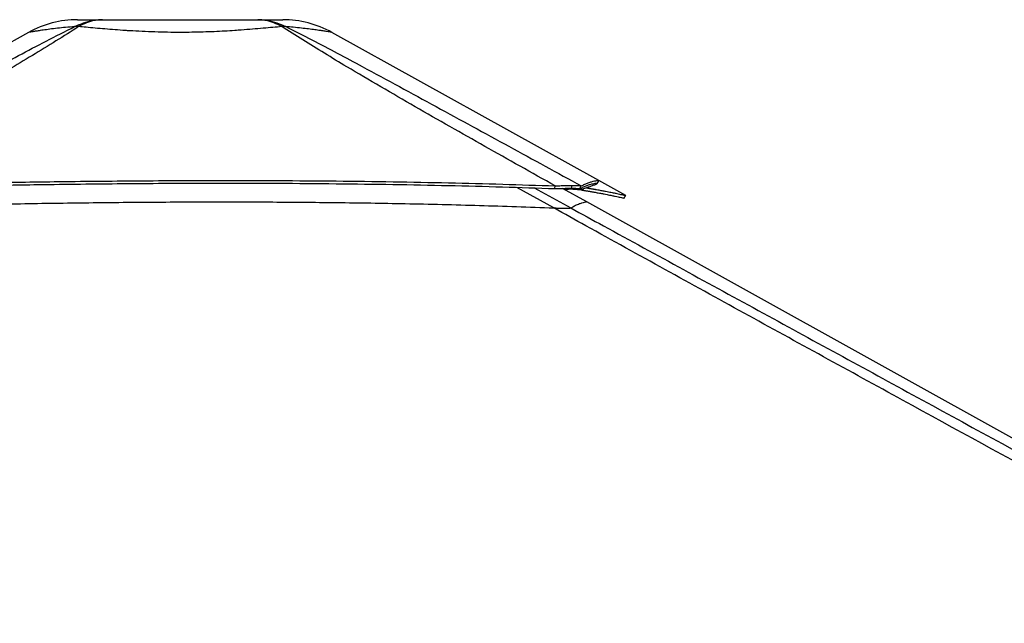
# Model space of a CAD drawing. Header units: millimetres. Extents: x 20 to 22981, y 40 to 19992.
# Tile 12 of 120: x 3841 to 5127, y 7194 to 7983. Entities that reach past the tile are written whole.
import ezdxf

# ---------------------------------------------------------------- set-up
doc = ezdxf.new("R2010")
doc.units = ezdxf.units.MM
doc.header["$LTSCALE"] = 2

msp = doc.modelspace()

# ---------------------------------------------------------------- linework, layer by layer
at = {"color": 7, "linetype": 'Continuous', "lineweight": 25}
for p, q in [((3852.73, 7966.33), (3469.26, 7753.14)), ((4597.52, 7772.73), (4248.94, 7966.35)), ((4632.77, 7753.15), (4597.54, 7772.72)), ((4540.42, 7762.14), (4540.66, 7765.74)), ((4581.88, 7744.81), (4550.12, 7762.46)), ((4561.79, 7762.64), (4562.81, 7766.37)), ((4561.79, 7762.64), (4561.9, 7762.64)), ((4561.9, 7762.64), (4562.92, 7766.37)), ((4562.81, 7766.37), (4562.92, 7766.37)), ((4573.05, 7762.14), (4574.78, 7765.74)), ((4576.89, 7760.04), (4577.86, 7762.08)), ((6374.84, 6748.91), (4581.88, 7744.81)), ((4554.65, 7736.54), (4554.72, 7736.54))]:
    msp.add_line(p, q, dxfattribs=at)
at = {"color": 8, "linetype": 'Continuous', "lineweight": 25}
for p, q in [((4538.7, 7736.95), (4490.56, 7763.79)), ((4513.32, 7763.03), (4560.95, 7736.95)), ((4574.79, 7761.19), (4573.12, 7762.1))]:
    msp.add_line(p, q, dxfattribs=at)
at = {"color": 7, "linetype": 'Continuous', "lineweight": 25, "flags": 128}
for points in [[(4595.68, 7768.92), (4596.65, 7770.67), (4597.62, 7772.42)], [(4630.86, 7749.63), (4631.84, 7751.38), (4632.81, 7753.13)]]:
    msp.add_lwpolyline(points, dxfattribs=at)
at = {"color": 7, "linetype": 'Continuous', "lineweight": 25}
for centre, radius, start, end in [((3916.87, 7850.96), 132, 90.00001, 119.07257), ((3916.87, 7850.96), 132, 90.00001, 119.07196), ((3915.62, 7924.57), 49.37, 86.97156, 93.02844), ((4186.08, 7924.62), 49.34, 86.98562, 93.03931), ((4184.85, 7850.96), 132, 60.95085, 89.99999), ((4184.85, 7850.96), 132, 60.9501, 89.99999)]:
    msp.add_arc(centre, radius, start, end, dxfattribs=at)
for points, knots in [([(3523.41, 7763.64), (3559.44, 7783.36), (3618.17, 7815.51), (3700.16, 7860.36), (3757.75, 7891.76), (3804.33, 7917.02), (3839.74, 7936), (3875.61, 7955.08), (3900.55, 7967.61), (3913.01, 7973.88)], [0, 0, 0, 0, 0.2839175, 0.4627989, 0.6416931, 0.7312098, 0.8207246, 0.9103698, 1, 1, 1, 1]), ([(3918.23, 7973.88), (3908.44, 7967.64), (3888.85, 7955.16), (3857.81, 7936.13), (3826.21, 7917.18), (3783.32, 7891.9), (3728.91, 7860.44), (3650.78, 7815.93), (3594.13, 7784.13), (3559.68, 7764.78)], [0, 0, 0, 0, 0.0897639, 0.1795426, 0.2695103, 0.35948, 0.5397535, 0.7200459, 1, 1, 1, 1]), ([(3913.01, 7973.88), (3916.88, 7975.67), (3924.66, 7979.26), (3936.96, 7982.34), (3945.35, 7982.75), (3949.56, 7982.96)], [0, 0, 0, 0, 0.3304639, 0.6637107, 1, 1, 1, 1]), ([(3916.87, 7982.96), (3917.04, 7982.96), (3917.37, 7982.96), (3920.12, 7982.96), (3924.53, 7982.96), (3930.91, 7982.96), (3939.04, 7982.96), (3946.06, 7982.96), (3949.56, 7982.96)], [0, 0, 0, 0, 0.1672356, 0.3348907, 0.5020718, 0.6679271, 0.8343071, 1, 1, 1, 1]), ([(3949.56, 7982.96), (3946, 7982.75), (3938.9, 7982.34), (3928.34, 7979.26), (3921.59, 7975.67), (3918.23, 7973.88)], [0, 0, 0, 0, 0.3362893, 0.669536, 1, 1, 1, 1]), ([(4183.47, 7973.88), (4179.68, 7973.53), (4172.09, 7972.83), (4159.33, 7971.67), (4145.55, 7970.49), (4132.98, 7969.51), (4120.76, 7968.66), (4109.01, 7967.94), (4095.2, 7967.26), (4080.89, 7966.74), (4066.04, 7966.4), (4050.46, 7966.29), (4034.26, 7966.42), (4017.62, 7966.82), (4001.04, 7967.49), (3988.34, 7968.2), (3976.54, 7968.95), (3965.6, 7969.73), (3952.35, 7970.8), (3939.71, 7971.9), (3928.24, 7972.95), (3921.41, 7973.58), (3918.23, 7973.88)], [0, 0, 0, 0, 0.0549575, 0.110318, 0.1670243, 0.224231, 0.2551609, 0.3027292, 0.3506222, 0.3995513, 0.4488435, 0.5000386, 0.5550115, 0.6105017, 0.6676482, 0.7253698, 0.7448852, 0.7960994, 0.8476997, 0.90047, 0.9536225, 1, 1, 1, 1]), ([(3949.56, 7982.96), (3954.42, 7982.96), (3964.16, 7982.96), (3980.28, 7982.96), (3997.17, 7982.96), (4014.74, 7982.96), (4032.7, 7982.96), (4050.84, 7982.96), (4068.99, 7982.96), (4086.95, 7982.96), (4104.52, 7982.96), (4121.42, 7982.96), (4137.54, 7982.96), (4147.28, 7982.96), (4152.14, 7982.96)], [0, 0, 0, 0, 0.0828376, 0.1660188, 0.2489376, 0.3325193, 0.4163379, 0.4999634, 0.5835923, 0.6674145, 0.7509995, 0.8339392, 0.9171415, 1, 1, 1, 1]), ([(4183.46, 7973.89), (4180.1, 7975.67), (4173.36, 7979.26), (4162.8, 7982.34), (4155.71, 7982.75), (4152.14, 7982.96)], [0, 0, 0, 0, 0.3304655, 0.6637123, 1, 1, 1, 1]), ([(4152.14, 7982.96), (4156.35, 7982.75), (4164.74, 7982.34), (4177.03, 7979.26), (4184.81, 7975.67), (4188.68, 7973.89)], [0, 0, 0, 0, 0.3362932, 0.6695402, 1, 1, 1, 1]), ([(4152.14, 7982.96), (4155.64, 7982.96), (4162.67, 7982.96), (4170.8, 7982.96), (4177.17, 7982.96), (4181.65, 7982.96), (4184.13, 7982.96), (4185.14, 7982.96), (4184.84, 7982.96), (4184.84, 7982.96)], [0, 0, 0, 0, 0.1656315, 0.3319494, 0.4977428, 0.6648901, 0.8325116, 0.9997465, 1, 1, 1, 1]), ([(4540.66, 7765.74), (4510.03, 7782.92), (4448.75, 7817.29), (4372.84, 7860.5), (4312.78, 7895.27), (4273.25, 7918.54), (4239.23, 7939.02), (4210.63, 7956.59), (4192.52, 7968.12), (4183.47, 7973.88)], [0, 0, 0, 0, 0.2498244, 0.4996596, 0.6246518, 0.7496414, 0.8331026, 0.9165658, 1, 1, 1, 1]), ([(4188.68, 7973.89), (4200.14, 7968.15), (4223.07, 7956.67), (4256.16, 7939.17), (4294.23, 7918.75), (4337.22, 7895.5), (4401.1, 7860.69), (4480.32, 7817.41), (4543.3, 7782.96), (4574.78, 7765.74)], [0, 0, 0, 0, 0.0830759, 0.1661805, 0.249283, 0.3742529, 0.4992254, 0.7496044, 1, 1, 1, 1]), ([(3559.68, 7764.78), (3570.39, 7765.05), (3591.09, 7765.56), (3621.28, 7766.28), (3649.89, 7766.94), (3677.34, 7767.56), (3703.92, 7768.13), (3729.76, 7768.66), (3761.75, 7769.28), (3799.64, 7769.97), (3843.28, 7770.68), (3890.43, 7771.35), (3941.13, 7771.95), (3995.4, 7772.43), (4048.57, 7772.74), (4109.54, 7772.89), (4178.1, 7772.78), (4254.04, 7772.23), (4328.29, 7771.28), (4400.82, 7769.89), (4471.41, 7768.11), (4517.82, 7766.52), (4540.66, 7765.74)], [0, 0, 0, 0, 0.032848, 0.0634837, 0.0925205, 0.1204906, 0.147532, 0.1738828, 0.199574, 0.2453768, 0.2897483, 0.3329773, 0.3894376, 0.4446269, 0.4987034, 0.5518212, 0.6308141, 0.7081334, 0.7838893, 0.8578773, 0.9300475, 1, 1, 1, 1]), ([(3559.92, 7761.18), (3570.63, 7761.45), (3591.33, 7761.97), (3621.5, 7762.7), (3650.1, 7763.37), (3677.54, 7764), (3704.11, 7764.57), (3729.94, 7765.11), (3761.91, 7765.75), (3799.78, 7766.44), (3843.4, 7767.16), (3890.52, 7767.85), (3941.2, 7768.45), (3995.43, 7768.94), (4048.57, 7769.24), (4109.5, 7769.39), (4178.02, 7769.27), (4253.92, 7768.72), (4328.13, 7767.74), (4400.62, 7766.33), (4471.19, 7764.53), (4517.58, 7762.93), (4540.42, 7762.14)], [0, 0, 0, 0, 0.0328526, 0.063492, 0.0925316, 0.120504, 0.147547, 0.1738989, 0.1995908, 0.2453938, 0.2897643, 0.3329916, 0.3894482, 0.4446329, 0.4987044, 0.5518171, 0.630803, 0.7081171, 0.7838708, 0.8578605, 0.9300367, 1, 1, 1, 1]), ([(4573.05, 7762.14), (4574.57, 7762.93), (4577.64, 7764.54), (4582.24, 7766.34), (4586.56, 7767.75), (4590.32, 7768.72), (4593.25, 7769.27), (4594.99, 7769.41), (4595.41, 7769.28), (4595.58, 7769.22)], [0, 0, 0, 0, 0.1401643, 0.2847641, 0.432999, 0.58477, 0.7396693, 0.8979199, 1, 1, 1, 1]), ([(4574.78, 7765.74), (4576.31, 7766.52), (4579.41, 7768.11), (4584.07, 7769.89), (4588.42, 7771.28), (4592.22, 7772.24), (4595.17, 7772.78), (4596.93, 7772.91), (4597.35, 7772.77), (4597.52, 7772.72)], [0, 0, 0, 0, 0.1401425, 0.2847301, 0.4329613, 0.5847364, 0.7396458, 0.8979102, 1, 1, 1, 1]), ([(4595.67, 7768.9), (4595.52, 7768.75), (4595.23, 7768.43), (4593.95, 7767.74), (4592.17, 7766.94), (4590, 7766.08), (4587.58, 7765.2), (4585.06, 7764.33), (4582.6, 7763.53), (4580.32, 7762.82), (4577.74, 7762.04), (4575.8, 7761.48), (4574.79, 7761.19)], [0, 0, 0, 0, 0.1270532, 0.2571344, 0.3912554, 0.492867, 0.5980549, 0.7079415, 0.7754979, 0.8458499, 0.9200304, 1, 1, 1, 1]), ([(4540.42, 7762.14), (4541.73, 7762.19), (4544.31, 7762.28), (4548.01, 7762.4), (4552.27, 7762.52), (4557.05, 7762.62), (4560.2, 7762.63), (4561.79, 7762.64)], [0, 0, 0, 0, 0.16610306, 0.32615274, 0.48089502, 0.73752359, 1, 1, 1, 1]), ([(4540.66, 7765.74), (4542.02, 7765.8), (4544.68, 7765.92), (4548.5, 7766.07), (4552.91, 7766.22), (4557.87, 7766.34), (4561.15, 7766.36), (4562.81, 7766.37)], [0, 0, 0, 0, 0.1652591, 0.3248597, 0.4794964, 0.7365719, 1, 1, 1, 1]), ([(4574.79, 7761.19), (4573.68, 7761.35), (4571.98, 7761.59), (4568.06, 7761.64), (4564.4, 7761.57), (4560.03, 7761.36), (4556.16, 7761.11), (4553.68, 7760.9), (4553.02, 7760.85)], [0, 0, 0, 0, 0.3001216, 0.4606933, 0.6171201, 0.7787501, 0.9413275, 1, 1, 1, 1]), ([(4561.9, 7762.64), (4562.86, 7762.64), (4564.78, 7762.63), (4567.2, 7762.58), (4569.5, 7762.49), (4571.58, 7762.35), (4572.55, 7762.21), (4573.05, 7762.14)], [0, 0, 0, 0, 0.1737567, 0.3455592, 0.5171145, 0.752118, 1, 1, 1, 1]), ([(4562.92, 7766.37), (4563.93, 7766.37), (4565.94, 7766.36), (4568.49, 7766.29), (4570.93, 7766.18), (4573.16, 7766.01), (4574.23, 7765.83), (4574.78, 7765.74)], [0, 0, 0, 0, 0.1744124, 0.3467131, 0.5184953, 0.7532276, 1, 1, 1, 1]), ([(4563.83, 7761.53), (4565.18, 7761.48), (4568.07, 7761.36), (4571.62, 7761.03), (4574.69, 7760.6), (4576.15, 7760.23), (4576.89, 7760.04)], [0, 0, 0, 0, 0.2313549, 0.49402, 0.7426965, 1, 1, 1, 1]), ([(4576.89, 7760.04), (4577.34, 7759.97), (4578.32, 7759.81), (4579.92, 7759.56), (4581.74, 7759.26), (4583.64, 7758.94), (4585.45, 7758.64), (4587.04, 7758.37), (4588.37, 7758.14), (4589.51, 7757.94), (4590.48, 7757.77), (4592.12, 7757.48), (4594.31, 7757.09), (4597.08, 7756.59), (4599.72, 7756.1), (4602.27, 7755.63), (4605.18, 7755.07), (4608.36, 7754.45), (4611.69, 7753.79), (4615.36, 7753.05), (4619.16, 7752.26), (4622.81, 7751.48), (4626.02, 7750.78), (4628.62, 7750.19), (4630.27, 7749.8), (4630.97, 7749.63), (4630.83, 7749.65), (4630.82, 7749.65)], [0, 0, 0, 0, 0.013239, 0.0290635, 0.0474985, 0.0683471, 0.0876417, 0.1038869, 0.1190789, 0.1305107, 0.1411477, 0.151433, 0.1852612, 0.2157604, 0.2497453, 0.2819247, 0.313005, 0.3657007, 0.4154325, 0.4634709, 0.5453825, 0.6240113, 0.7001368, 0.7992658, 0.8961297, 0.9914779, 1, 1, 1, 1]), ([(4581.46, 7763.18), (4581.5, 7763.17), (4582.15, 7763.07), (4583.49, 7762.85), (4585.4, 7762.53), (4587.21, 7762.22), (4588.81, 7761.95), (4590.14, 7761.71), (4591.29, 7761.52), (4592.27, 7761.34), (4593.91, 7761.05), (4596.11, 7760.66), (4598.9, 7760.15), (4601.54, 7759.66), (4604.1, 7759.18), (4607.03, 7758.62), (4610.22, 7757.99), (4613.56, 7757.33), (4617.24, 7756.58), (4621.06, 7755.78), (4624.72, 7754.99), (4627.94, 7754.28), (4630.56, 7753.69), (4632.21, 7753.3), (4632.91, 7753.12), (4632.77, 7753.14), (4632.76, 7753.14)], [0, 0, 0, 0, 0.001093, 0.0200594, 0.0415091, 0.0613599, 0.0780734, 0.0937034, 0.1054648, 0.1164085, 0.1269903, 0.1617938, 0.1931723, 0.228137, 0.261244, 0.2932201, 0.3474346, 0.3985996, 0.4480222, 0.5322936, 0.6131871, 0.6915047, 0.7934879, 0.89314, 0.9912326, 1, 1, 1, 1]), ([(3561.63, 7736), (3587.95, 7736.71), (3640.58, 7738.14), (3722.99, 7740.15), (3808.84, 7741.95), (3898.12, 7743.43), (3987.44, 7744.44), (4076.77, 7744.93), (4166.09, 7744.83), (4255.36, 7744.11), (4347.22, 7742.66), (4441.66, 7740.44), (4506.35, 7738.11), (4538.7, 7736.95)], [0, 0, 0, 0, 0.0809738, 0.1619634, 0.2532731, 0.3445831, 0.4358934, 0.5272036, 0.6185136, 0.7098231, 0.8011318, 0.9005603, 1, 1, 1, 1]), ([(6591.82, 6612.47), (6385.14, 6725.29), (5990.82, 6940.55), (5458.3, 7231.57), (5063.47, 7447.73), (4787.38, 7599.42), (4635.48, 7683.21), (4552.76, 7729.14), (4538.7, 7736.95)], [0, 0, 0, 0, 0.3015454, 0.5753359, 0.7773277, 0.8783239, 0.9793204, 1, 1, 1, 1]), ([(4538.7, 7736.95), (4540.51, 7736.88), (4544.2, 7736.74), (4549.85, 7736.58), (4552.99, 7736.55), (4554.65, 7736.54)], [0, 0, 0, 0, 0.3130288, 0.6369897, 1, 1, 1, 1]), ([(4554.72, 7736.54), (4556.07, 7736.55), (4558.31, 7736.57), (4559.96, 7736.71), (4560.7, 7736.83), (4560.89, 7736.91), (4560.95, 7736.95)], [0, 0, 0, 0, 0.36643974, 0.60572298, 0.85171328, 1, 1, 1, 1])]:
    msp.add_open_spline(points, degree=3, knots=knots, dxfattribs=at)
at = {"color": 8, "linetype": 'Continuous', "lineweight": 25}
for points, knots in [([(3913.01, 7973.88), (3909.02, 7973.53), (3901.02, 7972.82), (3890.21, 7971.66), (3880.38, 7970.48), (3873.14, 7969.5), (3867.25, 7968.66), (3862.53, 7967.94), (3858.27, 7967.26), (3855.1, 7966.73), (3853.28, 7966.42), (3852.48, 7966.29), (3852.73, 7966.33), (3852.73, 7966.33)], [0, 0, 0, 0, 0.1099095, 0.2206249, 0.3340328, 0.4484415, 0.5101909, 0.6053246, 0.7011074, 0.7989626, 0.8975437, 0.9998935, 1, 1, 1, 1]), ([(4248.94, 7966.35), (4248.94, 7966.35), (4249.18, 7966.31), (4248.3, 7966.46), (4246.05, 7966.84), (4241.95, 7967.52), (4237.47, 7968.22), (4232.4, 7968.97), (4226.89, 7969.75), (4218.72, 7970.82), (4209.32, 7971.91), (4199.28, 7972.96), (4192.04, 7973.59), (4188.68, 7973.89)], [0, 0, 0, 0, 0.0001063, 0.1100645, 0.2210574, 0.3353628, 0.4508183, 0.4898608, 0.5923053, 0.6955218, 0.8010785, 0.9073997, 1, 1, 1, 1]), ([(4560.95, 7736.95), (4562.68, 7737.97), (4566.13, 7740), (4571.26, 7742.18), (4575.81, 7743.77), (4579.32, 7744.67), (4581.43, 7744.97), (4581.71, 7744.76), (4581.81, 7744.68)], [0, 0, 0, 0, 0.172341, 0.344695, 0.5276322, 0.7105709, 0.8935111, 1, 1, 1, 1]), ([(4560.95, 7736.95), (4575.21, 7729.14), (4659.11, 7683.21), (4812.29, 7599.43), (5089.88, 7447.74), (5297.83, 7334.21), (5436.47, 7258.52)], [0, 0, 0, 0, 0.04868179, 0.28650962, 0.52433881, 1, 1, 1, 1])]:
    msp.add_open_spline(points, degree=3, knots=knots, dxfattribs=at)

doc.saveas('drawing.dxf')
